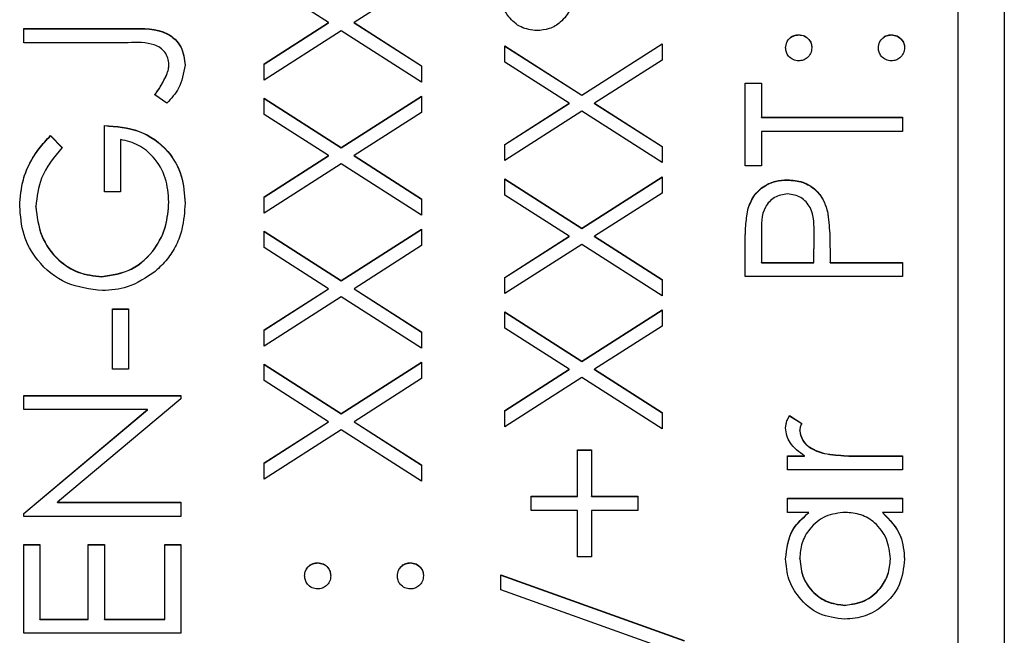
# Model space of a CAD drawing. Header units: millimetres. Extents: x 1841 to 4925, y 385 to 2485.
# Tile 11 of 28: x 2965 to 2975, y 1392 to 1399. Entities that reach past the tile are written whole.
import ezdxf

# ---------------------------------------------------------------- set-up
doc = ezdxf.new("R2010")
doc.units = ezdxf.units.MM

msp = doc.modelspace()

# ---------------------------------------------------------------- linework, layer by layer
at = {"color": 7, "linetype": 'Continuous', "lineweight": 25}
for p, q in [((2975.319, 1443.77), (2975.319, 1382.77)), ((2974.819, 1385.161), (2974.819, 1441.138)), ((2968.015, 1398.823), (2967.319, 1399.268)), ((2969.019, 1399.29), (2968.29, 1398.823)), ((2967.319, 1398.378), (2968.015, 1398.823)), ((2967.319, 1398.375), (2968.015, 1398.82)), ((2968.015, 1398.82), (2968.015, 1398.823)), ((2968.29, 1398.823), (2969.019, 1398.356)), ((2968.29, 1398.82), (2968.29, 1398.823)), ((2968.29, 1398.82), (2969.019, 1398.354)), ((2964.719, 1398.758), (2965.867, 1398.758)), ((2964.719, 1398.605), (2964.719, 1398.758)), ((2964.719, 1398.755), (2965.867, 1398.755)), ((2965.867, 1398.755), (2965.867, 1398.758)), ((2968.152, 1398.735), (2967.319, 1398.202)), ((2969.019, 1398.18), (2968.152, 1398.735)), ((2973.097, 1398.69), (2973.097, 1398.692)), ((2974.099, 1398.69), (2974.099, 1398.692)), ((2965.85, 1398.605), (2964.719, 1398.605)), ((2969.919, 1398.573), (2970.752, 1398.04)), ((2969.919, 1398.397), (2969.919, 1398.573)), ((2969.919, 1398.57), (2970.752, 1398.037)), ((2970.752, 1398.04), (2971.619, 1398.594)), ((2970.752, 1398.037), (2971.619, 1398.592)), ((2971.619, 1398.594), (2971.619, 1398.418)), ((2966.288, 1398.367), (2966.288, 1398.37)), ((2967.319, 1398.202), (2967.319, 1398.378)), ((2969.019, 1398.356), (2969.019, 1398.18)), ((2970.615, 1397.952), (2969.919, 1398.397)), ((2971.619, 1398.418), (2970.89, 1397.952)), ((2966.264, 1398.256), (2966.264, 1398.259)), ((2972.519, 1398.17), (2972.694, 1398.17)), ((2972.519, 1397.276), (2972.519, 1398.17)), ((2972.519, 1398.167), (2972.694, 1398.167)), ((2972.694, 1398.17), (2972.694, 1397.799)), ((2966.267, 1397.952), (2966.136, 1398.042)), ((2970.752, 1398.037), (2970.752, 1398.04)), ((2967.319, 1398.006), (2968.152, 1397.473)), ((2967.319, 1397.83), (2967.319, 1398.006)), ((2967.319, 1398.003), (2968.152, 1397.471)), ((2968.152, 1397.473), (2969.019, 1398.028)), ((2968.152, 1397.471), (2969.019, 1398.025)), ((2969.019, 1398.028), (2969.019, 1397.852)), ((2969.919, 1397.507), (2970.615, 1397.952)), ((2969.919, 1397.504), (2970.615, 1397.949)), ((2970.615, 1397.949), (2970.615, 1397.952)), ((2970.89, 1397.952), (2971.619, 1397.485)), ((2970.89, 1397.949), (2970.89, 1397.952)), ((2970.89, 1397.949), (2971.619, 1397.482)), ((2968.015, 1397.385), (2967.319, 1397.83)), ((2969.019, 1397.852), (2968.29, 1397.385)), ((2970.752, 1397.864), (2969.919, 1397.331)), ((2971.619, 1397.309), (2970.752, 1397.864)), ((2972.694, 1397.799), (2974.219, 1397.799)), ((2972.694, 1397.796), (2972.694, 1397.799)), ((2972.694, 1397.796), (2974.219, 1397.796)), ((2974.219, 1397.799), (2974.219, 1397.647)), ((2965.591, 1396.993), (2965.591, 1397.712)), ((2974.219, 1397.647), (2972.694, 1397.647)), ((2972.694, 1397.647), (2972.694, 1397.276)), ((2965.009, 1397.603), (2965.133, 1397.472)), ((2965.009, 1397.6), (2965.009, 1397.603)), ((2965.009, 1397.6), (2965.133, 1397.47)), ((2965.765, 1397.56), (2965.765, 1396.993)), ((2969.919, 1397.331), (2969.919, 1397.507)), ((2968.152, 1397.471), (2968.152, 1397.473)), ((2971.619, 1397.485), (2971.619, 1397.309)), ((2967.319, 1396.94), (2968.015, 1397.385)), ((2967.319, 1396.937), (2968.015, 1397.382)), ((2968.152, 1397.297), (2967.319, 1396.764)), ((2968.015, 1397.382), (2968.015, 1397.385)), ((2969.019, 1396.743), (2968.152, 1397.297)), ((2968.29, 1397.385), (2969.019, 1396.919)), ((2968.29, 1397.382), (2968.29, 1397.385)), ((2968.29, 1397.382), (2969.019, 1396.916)), ((2972.694, 1397.276), (2972.519, 1397.276)), ((2969.919, 1397.135), (2970.752, 1396.602)), ((2969.919, 1396.959), (2969.919, 1397.135)), ((2969.919, 1397.132), (2970.752, 1396.599)), ((2970.752, 1396.602), (2971.619, 1397.156)), ((2970.752, 1396.599), (2971.619, 1397.154)), ((2971.619, 1397.156), (2971.619, 1396.981)), ((2972.975, 1397.121), (2972.975, 1397.124)), ((2965.765, 1396.993), (2965.591, 1396.993)), ((2971.619, 1396.981), (2970.89, 1396.514)), ((2966.288, 1396.881), (2966.288, 1396.883)), ((2967.319, 1396.764), (2967.319, 1396.94)), ((2969.019, 1396.919), (2969.019, 1396.743)), ((2970.615, 1396.514), (2969.919, 1396.959)), ((2964.85, 1396.832), (2964.85, 1396.834)), ((2972.545, 1396.796), (2972.545, 1396.798)), ((2973.407, 1396.782), (2973.407, 1396.785)), ((2967.319, 1396.568), (2968.152, 1396.036)), ((2967.319, 1396.392), (2967.319, 1396.568)), ((2967.319, 1396.565), (2968.152, 1396.033)), ((2968.152, 1396.036), (2969.019, 1396.59)), ((2968.152, 1396.033), (2969.019, 1396.587)), ((2969.019, 1396.59), (2969.019, 1396.414)), ((2970.752, 1396.599), (2970.752, 1396.602)), ((2969.919, 1396.069), (2970.615, 1396.514)), ((2969.919, 1396.066), (2970.615, 1396.511)), ((2970.615, 1396.511), (2970.615, 1396.514)), ((2970.89, 1396.514), (2971.619, 1396.047)), ((2970.89, 1396.511), (2970.89, 1396.514)), ((2970.89, 1396.511), (2971.619, 1396.044)), ((2972.694, 1396.541), (2972.694, 1396.231)), ((2973.26, 1396.231), (2973.264, 1396.528)), ((2973.26, 1396.228), (2973.264, 1396.525)), ((2973.264, 1396.531), (2973.264, 1396.535)), ((2973.264, 1396.525), (2973.264, 1396.528)), ((2968.015, 1395.947), (2967.319, 1396.392)), ((2969.019, 1396.414), (2968.29, 1395.947)), ((2970.752, 1396.426), (2969.919, 1395.893)), ((2971.619, 1395.871), (2970.752, 1396.426)), ((2972.519, 1396.078), (2972.519, 1396.411)), ((2973.435, 1396.352), (2973.435, 1396.231)), ((2972.694, 1396.228), (2972.694, 1396.231)), ((2972.694, 1396.231), (2973.26, 1396.231)), ((2972.694, 1396.228), (2973.26, 1396.228)), ((2973.26, 1396.228), (2973.26, 1396.231)), ((2973.435, 1396.231), (2974.219, 1396.231)), ((2973.435, 1396.228), (2973.435, 1396.231)), ((2973.435, 1396.228), (2974.219, 1396.228)), ((2974.219, 1396.231), (2974.219, 1396.078)), ((2965.562, 1396.075), (2965.562, 1396.078)), ((2968.152, 1396.033), (2968.152, 1396.036)), ((2969.919, 1395.893), (2969.919, 1396.069)), ((2971.619, 1396.047), (2971.619, 1395.871)), ((2974.219, 1396.078), (2972.519, 1396.078)), ((2967.319, 1395.502), (2968.015, 1395.947)), ((2967.319, 1395.5), (2968.015, 1395.945)), ((2968.015, 1395.945), (2968.015, 1395.947)), ((2968.29, 1395.947), (2969.019, 1395.481)), ((2968.29, 1395.945), (2968.29, 1395.947)), ((2968.29, 1395.945), (2969.019, 1395.478)), ((2968.152, 1395.86), (2967.319, 1395.326)), ((2969.019, 1395.305), (2968.152, 1395.86)), ((2965.678, 1395.73), (2965.853, 1395.73)), ((2965.678, 1395.076), (2965.678, 1395.73)), ((2965.678, 1395.727), (2965.853, 1395.727)), ((2965.853, 1395.73), (2965.853, 1395.076)), ((2969.919, 1395.697), (2970.752, 1395.164)), ((2969.919, 1395.521), (2969.919, 1395.697)), ((2969.919, 1395.694), (2970.752, 1395.161)), ((2970.752, 1395.164), (2971.619, 1395.719)), ((2970.752, 1395.161), (2971.619, 1395.716)), ((2971.619, 1395.719), (2971.619, 1395.543)), ((2967.319, 1395.326), (2967.319, 1395.502)), ((2970.615, 1395.076), (2969.919, 1395.521)), ((2971.619, 1395.543), (2970.89, 1395.076)), ((2969.019, 1395.481), (2969.019, 1395.305)), ((2970.752, 1395.161), (2970.752, 1395.164)), ((2965.853, 1395.076), (2965.678, 1395.076)), ((2967.319, 1395.13), (2968.152, 1394.598)), ((2967.319, 1394.954), (2967.319, 1395.13)), ((2967.319, 1395.128), (2968.152, 1394.595)), ((2968.152, 1394.598), (2969.019, 1395.152)), ((2968.152, 1394.595), (2969.019, 1395.149)), ((2969.019, 1395.152), (2969.019, 1394.976)), ((2969.919, 1394.631), (2970.615, 1395.076)), ((2969.919, 1394.628), (2970.615, 1395.073)), ((2970.615, 1395.073), (2970.615, 1395.076)), ((2970.89, 1395.076), (2971.619, 1394.609)), ((2970.89, 1395.073), (2970.89, 1395.076)), ((2970.89, 1395.073), (2971.619, 1394.606)), ((2968.015, 1394.509), (2967.319, 1394.954)), ((2969.019, 1394.976), (2968.29, 1394.509)), ((2970.752, 1394.988), (2969.919, 1394.455)), ((2971.619, 1394.433), (2970.752, 1394.988)), ((2964.719, 1394.793), (2966.419, 1394.793)), ((2964.719, 1394.64), (2964.719, 1394.793)), ((2964.719, 1394.79), (2966.419, 1394.79)), ((2966.419, 1394.758), (2965.084, 1393.638)), ((2966.419, 1394.793), (2966.419, 1394.758)), ((2966.057, 1394.64), (2964.719, 1394.64)), ((2964.719, 1393.518), (2966.057, 1394.64)), ((2964.719, 1393.515), (2966.057, 1394.637)), ((2966.057, 1394.637), (2966.057, 1394.64)), ((2969.919, 1394.455), (2969.919, 1394.631)), ((2968.152, 1394.595), (2968.152, 1394.598)), ((2971.619, 1394.609), (2971.619, 1394.433)), ((2972.998, 1394.575), (2973.13, 1394.491)), ((2972.998, 1394.572), (2972.998, 1394.575)), ((2972.998, 1394.572), (2973.13, 1394.488)), ((2967.319, 1394.065), (2968.015, 1394.509)), ((2967.319, 1394.062), (2968.015, 1394.507)), ((2968.152, 1394.422), (2967.319, 1393.889)), ((2968.015, 1394.507), (2968.015, 1394.509)), ((2969.019, 1393.867), (2968.152, 1394.422)), ((2968.29, 1394.509), (2969.019, 1394.043)), ((2968.29, 1394.507), (2968.29, 1394.509)), ((2968.29, 1394.507), (2969.019, 1394.04)), ((2973.108, 1394.41), (2973.108, 1394.413)), ((2970.704, 1394.204), (2970.856, 1394.204)), ((2970.704, 1393.703), (2970.704, 1394.204)), ((2970.856, 1394.204), (2970.856, 1393.703)), ((2970.704, 1394.202), (2970.856, 1394.202)), ((2972.977, 1394.139), (2973.16, 1394.139)), ((2972.977, 1393.987), (2972.977, 1394.139)), ((2972.977, 1394.136), (2973.16, 1394.136)), ((2973.16, 1394.136), (2973.16, 1394.139)), ((2973.375, 1394.164), (2973.375, 1394.166)), ((2973.802, 1394.139), (2974.219, 1394.139)), ((2973.802, 1394.136), (2973.802, 1394.139)), ((2973.802, 1394.136), (2974.219, 1394.136)), ((2974.219, 1394.139), (2974.219, 1393.987)), ((2967.319, 1393.889), (2967.319, 1394.065)), ((2969.019, 1394.043), (2969.019, 1393.867)), ((2974.219, 1393.987), (2972.977, 1393.987)), ((2970.203, 1393.703), (2970.704, 1393.703)), ((2970.203, 1393.551), (2970.203, 1393.703)), ((2970.203, 1393.701), (2970.704, 1393.701)), ((2970.704, 1393.701), (2970.704, 1393.703)), ((2970.856, 1393.703), (2971.358, 1393.703)), ((2970.856, 1393.701), (2970.856, 1393.703)), ((2970.856, 1393.701), (2971.358, 1393.701)), ((2971.358, 1393.703), (2971.358, 1393.551)), ((2972.977, 1393.682), (2974.219, 1393.682)), ((2972.977, 1393.529), (2972.977, 1393.682)), ((2972.977, 1393.679), (2974.219, 1393.679)), ((2974.219, 1393.682), (2974.219, 1393.529)), ((2965.084, 1393.638), (2966.419, 1393.638)), ((2965.084, 1393.635), (2965.084, 1393.638)), ((2965.084, 1393.635), (2966.419, 1393.635)), ((2966.419, 1393.638), (2966.419, 1393.486)), ((2964.719, 1393.486), (2964.719, 1393.518)), ((2966.419, 1393.486), (2964.719, 1393.486)), ((2970.704, 1393.551), (2970.203, 1393.551)), ((2970.704, 1393.05), (2970.704, 1393.551)), ((2970.856, 1393.551), (2970.856, 1393.05)), ((2971.358, 1393.551), (2970.856, 1393.551)), ((2973.207, 1393.529), (2972.977, 1393.529)), ((2973.207, 1393.526), (2973.207, 1393.529)), ((2974.219, 1393.529), (2974.004, 1393.529)), ((2974.004, 1393.526), (2974.004, 1393.529)), ((2964.719, 1393.181), (2964.894, 1393.181)), ((2964.719, 1392.222), (2964.719, 1393.181)), ((2964.719, 1393.178), (2964.894, 1393.178)), ((2964.894, 1393.181), (2964.894, 1392.374)), ((2965.417, 1393.181), (2965.591, 1393.181)), ((2965.417, 1392.374), (2965.417, 1393.181)), ((2965.417, 1393.178), (2965.591, 1393.178)), ((2965.591, 1393.181), (2965.591, 1392.374)), ((2966.245, 1393.181), (2966.419, 1393.181)), ((2966.245, 1392.374), (2966.245, 1393.181)), ((2966.245, 1393.178), (2966.419, 1393.178)), ((2966.419, 1393.181), (2966.419, 1392.222)), ((2970.856, 1393.05), (2970.704, 1393.05)), ((2967.897, 1392.982), (2967.897, 1392.984)), ((2968.899, 1392.982), (2968.899, 1392.984)), ((2973.108, 1393.026), (2973.108, 1393.029)), ((2974.088, 1393.025), (2974.088, 1393.027)), ((2969.876, 1392.854), (2971.859, 1392.143)), ((2969.876, 1392.693), (2969.876, 1392.854)), ((2969.876, 1392.851), (2971.859, 1392.14)), ((2971.859, 1391.982), (2969.876, 1392.693)), ((2973.596, 1392.524), (2973.596, 1392.527)), ((2964.894, 1392.374), (2965.417, 1392.374)), ((2964.894, 1392.372), (2964.894, 1392.374)), ((2964.894, 1392.372), (2965.417, 1392.372)), ((2965.417, 1392.372), (2965.417, 1392.374)), ((2965.591, 1392.374), (2966.245, 1392.374)), ((2965.591, 1392.372), (2965.591, 1392.374)), ((2965.591, 1392.372), (2966.245, 1392.372)), ((2966.245, 1392.372), (2966.245, 1392.374)), ((2966.419, 1392.222), (2964.719, 1392.222))]:
    msp.add_line(p, q, dxfattribs=at)
for points, knots in [([(2970.265, 1398.736), (2970.206, 1398.744), (2970.089, 1398.759), (2969.964, 1398.872), (2969.887, 1399.004), (2969.88, 1399.095), (2969.876, 1399.141)], [0, 0, 0, 0, 0.279239, 0.559101, 0.779515, 1, 1, 1, 1]), ([(2970.66, 1399.138), (2970.654, 1399.079), (2970.641, 1398.961), (2970.535, 1398.829), (2970.404, 1398.748), (2970.311, 1398.74), (2970.265, 1398.736)], [0, 0, 0, 0, 0.279728, 0.559381, 0.779608, 1, 1, 1, 1]), ([(2965.867, 1398.758), (2966.01, 1398.762), (2966.189, 1398.766), (2966.358, 1398.646), (2966.444, 1398.535), (2966.455, 1398.431), (2966.463, 1398.362)], [0, 0, 0, 0, 0.4995429, 0.6250777, 0.7506542, 1, 1, 1, 1]), ([(2965.867, 1398.755), (2966.01, 1398.759), (2966.189, 1398.763), (2966.358, 1398.643), (2966.444, 1398.532), (2966.455, 1398.428), (2966.463, 1398.359)], [0, 0, 0, 0, 0.4995429, 0.6250777, 0.7506542, 1, 1, 1, 1]), ([(2972.955, 1398.551), (2972.958, 1398.572), (2972.962, 1398.614), (2973.001, 1398.659), (2973.047, 1398.689), (2973.08, 1398.691), (2973.097, 1398.692)], [0, 0, 0, 0, 0.279602, 0.559212, 0.779475, 1, 1, 1, 1]), ([(2972.955, 1398.548), (2972.958, 1398.569), (2972.962, 1398.611), (2973.001, 1398.657), (2973.047, 1398.686), (2973.08, 1398.688), (2973.097, 1398.69)], [0, 0, 0, 0, 0.279602, 0.559212, 0.779475, 1, 1, 1, 1]), ([(2973.097, 1398.692), (2973.118, 1398.69), (2973.16, 1398.685), (2973.206, 1398.646), (2973.234, 1398.6), (2973.237, 1398.567), (2973.238, 1398.551)], [0, 0, 0, 0, 0.279517, 0.559326, 0.779544, 1, 1, 1, 1]), ([(2973.097, 1398.69), (2973.118, 1398.687), (2973.16, 1398.683), (2973.206, 1398.644), (2973.234, 1398.597), (2973.237, 1398.564), (2973.238, 1398.548)], [0, 0, 0, 0, 0.279517, 0.559326, 0.779544, 1, 1, 1, 1]), ([(2973.958, 1398.551), (2973.96, 1398.572), (2973.965, 1398.614), (2974.004, 1398.659), (2974.05, 1398.689), (2974.083, 1398.691), (2974.099, 1398.692)], [0, 0, 0, 0, 0.279602, 0.559212, 0.779475, 1, 1, 1, 1]), ([(2973.958, 1398.548), (2973.96, 1398.569), (2973.965, 1398.611), (2974.004, 1398.657), (2974.05, 1398.686), (2974.083, 1398.688), (2974.099, 1398.69)], [0, 0, 0, 0, 0.279602, 0.559212, 0.779475, 1, 1, 1, 1]), ([(2974.099, 1398.692), (2974.12, 1398.69), (2974.162, 1398.685), (2974.208, 1398.646), (2974.237, 1398.6), (2974.24, 1398.567), (2974.241, 1398.551)], [0, 0, 0, 0, 0.279469, 0.559358, 0.779674, 1, 1, 1, 1]), ([(2974.099, 1398.69), (2974.12, 1398.687), (2974.162, 1398.682), (2974.208, 1398.643), (2974.237, 1398.597), (2974.24, 1398.564), (2974.241, 1398.548)], [0, 0, 0, 0, 0.279469, 0.559358, 0.779674, 1, 1, 1, 1]), ([(2966.288, 1398.37), (2966.286, 1398.394), (2966.282, 1398.441), (2966.247, 1398.504), (2966.196, 1398.554), (2966.066, 1398.613), (2965.946, 1398.609), (2965.85, 1398.605)], [0, 0, 0, 0, 0.124972, 0.249915, 0.374872, 0.499882, 1, 1, 1, 1]), ([(2973.097, 1398.409), (2973.076, 1398.412), (2973.034, 1398.417), (2972.988, 1398.455), (2972.96, 1398.502), (2972.957, 1398.534), (2972.955, 1398.551)], [0, 0, 0, 0, 0.279585, 0.559454, 0.779697, 1, 1, 1, 1]), ([(2973.238, 1398.551), (2973.236, 1398.53), (2973.231, 1398.488), (2973.192, 1398.442), (2973.146, 1398.414), (2973.113, 1398.411), (2973.097, 1398.409)], [0, 0, 0, 0, 0.279647, 0.559299, 0.779615, 1, 1, 1, 1]), ([(2974.099, 1398.409), (2974.078, 1398.412), (2974.037, 1398.417), (2973.99, 1398.455), (2973.962, 1398.502), (2973.959, 1398.534), (2973.958, 1398.551)], [0, 0, 0, 0, 0.279576, 0.559284, 0.779552, 1, 1, 1, 1]), ([(2974.241, 1398.551), (2974.238, 1398.53), (2974.233, 1398.488), (2974.195, 1398.442), (2974.149, 1398.414), (2974.116, 1398.411), (2974.099, 1398.409)], [0, 0, 0, 0, 0.2795812, 0.5591432, 0.7795754, 1, 1, 1, 1]), ([(2966.264, 1398.259), (2966.272, 1398.279), (2966.285, 1398.315), (2966.288, 1398.353), (2966.288, 1398.37)], [0, 0, 0, 0, 0.5599001, 1, 1, 1, 1]), ([(2966.264, 1398.256), (2966.272, 1398.276), (2966.285, 1398.312), (2966.288, 1398.35), (2966.288, 1398.367)], [0, 0, 0, 0, 0.5599001, 1, 1, 1, 1]), ([(2966.463, 1398.362), (2966.447, 1398.275), (2966.42, 1398.119), (2966.314, 1398.003), (2966.267, 1397.952)], [0, 0, 0, 0, 0.557533, 1, 1, 1, 1]), ([(2966.136, 1398.042), (2966.163, 1398.081), (2966.21, 1398.15), (2966.247, 1398.226), (2966.264, 1398.259)], [0, 0, 0, 0, 0.560094, 1, 1, 1, 1]), ([(2966.136, 1398.039), (2966.163, 1398.078), (2966.21, 1398.147), (2966.247, 1398.223), (2966.264, 1398.256)], [0, 0, 0, 0, 0.560094, 1, 1, 1, 1]), ([(2965.591, 1397.712), (2965.719, 1397.702), (2965.976, 1397.681), (2966.279, 1397.466), (2966.442, 1397.172), (2966.456, 1396.971), (2966.463, 1396.87)], [0, 0, 0, 0, 0.2803512, 0.5593674, 0.7793709, 1, 1, 1, 1]), ([(2965.591, 1397.709), (2965.719, 1397.699), (2965.976, 1397.678), (2966.279, 1397.463), (2966.442, 1397.169), (2966.456, 1396.968), (2966.463, 1396.867)], [0, 0, 0, 0, 0.2803512, 0.5593674, 0.7793709, 1, 1, 1, 1]), ([(2964.676, 1396.84), (2964.683, 1396.937), (2964.695, 1397.097), (2964.78, 1397.305), (2964.881, 1397.465), (2964.967, 1397.557), (2965.009, 1397.603)], [0, 0, 0, 0, 0.3395267, 0.5595856, 0.7797309, 1, 1, 1, 1]), ([(2964.676, 1396.837), (2964.683, 1396.934), (2964.695, 1397.094), (2964.78, 1397.302), (2964.881, 1397.462), (2964.967, 1397.554), (2965.009, 1397.6)], [0, 0, 0, 0, 0.3395267, 0.5595856, 0.7797309, 1, 1, 1, 1]), ([(2966.288, 1396.883), (2966.282, 1396.971), (2966.268, 1397.146), (2966.142, 1397.362), (2965.967, 1397.511), (2965.833, 1397.543), (2965.765, 1397.56)], [0, 0, 0, 0, 0.280254, 0.559912, 0.779941, 1, 1, 1, 1]), ([(2965.133, 1397.472), (2965.047, 1397.367), (2964.892, 1397.18), (2964.863, 1396.94), (2964.85, 1396.834)], [0, 0, 0, 0, 0.5598397, 1, 1, 1, 1]), ([(2972.545, 1396.798), (2972.563, 1396.85), (2972.601, 1396.953), (2972.716, 1397.06), (2972.846, 1397.116), (2972.932, 1397.121), (2972.975, 1397.124)], [0, 0, 0, 0, 0.279705, 0.559381, 0.779509, 1, 1, 1, 1]), ([(2972.545, 1396.796), (2972.563, 1396.847), (2972.601, 1396.95), (2972.716, 1397.057), (2972.846, 1397.113), (2972.932, 1397.118), (2972.975, 1397.121)], [0, 0, 0, 0, 0.279705, 0.559381, 0.779509, 1, 1, 1, 1]), ([(2972.975, 1397.124), (2973.031, 1397.12), (2973.143, 1397.112), (2973.28, 1397.027), (2973.368, 1396.911), (2973.394, 1396.827), (2973.407, 1396.785)], [0, 0, 0, 0, 0.280099, 0.559324, 0.779458, 1, 1, 1, 1]), ([(2972.975, 1397.121), (2973.031, 1397.117), (2973.143, 1397.109), (2973.28, 1397.024), (2973.368, 1396.908), (2973.394, 1396.824), (2973.407, 1396.782)], [0, 0, 0, 0, 0.280099, 0.559324, 0.779458, 1, 1, 1, 1]), ([(2972.976, 1396.971), (2972.927, 1396.964), (2972.854, 1396.952), (2972.777, 1396.889), (2972.691, 1396.769), (2972.692, 1396.643), (2972.694, 1396.541)], [0, 0, 0, 0, 0.248969, 0.374729, 0.500383, 1, 1, 1, 1]), ([(2973.264, 1396.528), (2973.264, 1396.632), (2973.265, 1396.761), (2973.18, 1396.887), (2973.102, 1396.952), (2973.026, 1396.964), (2972.976, 1396.971)], [0, 0, 0, 0, 0.499721, 0.62535, 0.751083, 1, 1, 1, 1]), ([(2965.562, 1396.078), (2965.674, 1396.095), (2965.899, 1396.13), (2966.137, 1396.356), (2966.267, 1396.618), (2966.281, 1396.795), (2966.288, 1396.883)], [0, 0, 0, 0, 0.279061, 0.558584, 0.779236, 1, 1, 1, 1]), ([(2965.562, 1396.075), (2965.674, 1396.093), (2965.899, 1396.127), (2966.137, 1396.353), (2966.267, 1396.615), (2966.281, 1396.792), (2966.288, 1396.881)], [0, 0, 0, 0, 0.279061, 0.558584, 0.779236, 1, 1, 1, 1]), ([(2966.463, 1396.87), (2966.457, 1396.776), (2966.448, 1396.62), (2966.372, 1396.416), (2966.275, 1396.259), (2966.186, 1396.176), (2966.141, 1396.134)], [0, 0, 0, 0, 0.339789, 0.559872, 0.779908, 1, 1, 1, 1]), ([(2965.569, 1395.926), (2965.435, 1395.942), (2965.169, 1395.976), (2964.87, 1396.22), (2964.701, 1396.525), (2964.684, 1396.735), (2964.676, 1396.84)], [0, 0, 0, 0, 0.27959, 0.559072, 0.779411, 1, 1, 1, 1]), ([(2964.85, 1396.834), (2964.863, 1396.727), (2964.889, 1396.512), (2965.071, 1396.261), (2965.308, 1396.107), (2965.477, 1396.088), (2965.562, 1396.078)], [0, 0, 0, 0, 0.2798474, 0.5595549, 0.7798473, 1, 1, 1, 1]), ([(2964.85, 1396.832), (2964.863, 1396.724), (2964.889, 1396.509), (2965.071, 1396.258), (2965.308, 1396.104), (2965.477, 1396.085), (2965.562, 1396.075)], [0, 0, 0, 0, 0.279847, 0.559555, 0.779847, 1, 1, 1, 1]), ([(2972.519, 1396.411), (2972.519, 1396.484), (2972.519, 1396.614), (2972.537, 1396.742), (2972.545, 1396.798)], [0, 0, 0, 0, 0.5603137, 1, 1, 1, 1]), ([(2972.519, 1396.408), (2972.519, 1396.481), (2972.519, 1396.611), (2972.537, 1396.739), (2972.545, 1396.796)], [0, 0, 0, 0, 0.5603137, 1, 1, 1, 1]), ([(2973.407, 1396.785), (2973.417, 1396.704), (2973.435, 1396.561), (2973.435, 1396.416), (2973.435, 1396.352)], [0, 0, 0, 0, 0.5596942, 1, 1, 1, 1]), ([(2973.407, 1396.782), (2973.417, 1396.701), (2973.435, 1396.558), (2973.435, 1396.413), (2973.435, 1396.349)], [0, 0, 0, 0, 0.5596942, 1, 1, 1, 1]), ([(2966.141, 1396.134), (2966.044, 1396.067), (2965.87, 1395.947), (2965.661, 1395.932), (2965.569, 1395.926)], [0, 0, 0, 0, 0.559317, 1, 1, 1, 1]), ([(2972.955, 1394.442), (2972.958, 1394.468), (2972.964, 1394.516), (2972.987, 1394.557), (2972.998, 1394.575)], [0, 0, 0, 0, 0.559243, 1, 1, 1, 1]), ([(2972.955, 1394.439), (2972.958, 1394.466), (2972.964, 1394.513), (2972.987, 1394.554), (2972.998, 1394.572)], [0, 0, 0, 0, 0.559243, 1, 1, 1, 1]), ([(2973.16, 1394.139), (2973.101, 1394.182), (2973.02, 1394.241), (2972.963, 1394.358), (2972.958, 1394.414), (2972.955, 1394.442)], [0, 0, 0, 0, 0.5587877, 0.7794811, 1, 1, 1, 1]), ([(2973.13, 1394.491), (2973.123, 1394.477), (2973.112, 1394.452), (2973.109, 1394.425), (2973.108, 1394.413)], [0, 0, 0, 0, 0.560396, 1, 1, 1, 1]), ([(2973.108, 1394.413), (2973.116, 1394.377), (2973.131, 1394.305), (2973.231, 1394.213), (2973.321, 1394.184), (2973.375, 1394.166)], [0, 0, 0, 0, 0.278336, 0.558768, 1, 1, 1, 1]), ([(2973.108, 1394.41), (2973.116, 1394.374), (2973.131, 1394.302), (2973.231, 1394.21), (2973.321, 1394.181), (2973.375, 1394.164)], [0, 0, 0, 0, 0.278336, 0.558768, 1, 1, 1, 1]), ([(2973.375, 1394.166), (2973.455, 1394.156), (2973.596, 1394.138), (2973.739, 1394.139), (2973.802, 1394.139)], [0, 0, 0, 0, 0.559636, 1, 1, 1, 1]), ([(2973.375, 1394.164), (2973.455, 1394.153), (2973.596, 1394.136), (2973.739, 1394.136), (2973.802, 1394.136)], [0, 0, 0, 0, 0.559636, 1, 1, 1, 1]), ([(2972.955, 1393.027), (2972.968, 1393.139), (2972.991, 1393.339), (2973.141, 1393.471), (2973.207, 1393.529)], [0, 0, 0, 0, 0.559062, 1, 1, 1, 1]), ([(2972.955, 1393.024), (2972.968, 1393.136), (2972.991, 1393.336), (2973.141, 1393.468), (2973.207, 1393.526)], [0, 0, 0, 0, 0.559062, 1, 1, 1, 1]), ([(2973.601, 1393.529), (2973.527, 1393.521), (2973.38, 1393.505), (2973.218, 1393.367), (2973.121, 1393.202), (2973.112, 1393.087), (2973.108, 1393.029)], [0, 0, 0, 0, 0.27966, 0.55921, 0.779487, 1, 1, 1, 1]), ([(2974.088, 1393.027), (2974.08, 1393.1), (2974.062, 1393.246), (2973.937, 1393.415), (2973.773, 1393.514), (2973.658, 1393.524), (2973.601, 1393.529)], [0, 0, 0, 0, 0.279822, 0.559387, 0.779603, 1, 1, 1, 1]), ([(2974.004, 1393.529), (2974.081, 1393.449), (2974.218, 1393.305), (2974.234, 1393.108), (2974.241, 1393.022)], [0, 0, 0, 0, 0.558763, 1, 1, 1, 1]), ([(2974.004, 1393.526), (2974.081, 1393.446), (2974.218, 1393.302), (2974.234, 1393.106), (2974.241, 1393.019)], [0, 0, 0, 0, 0.558763, 1, 1, 1, 1]), ([(2967.755, 1392.843), (2967.758, 1392.864), (2967.762, 1392.906), (2967.801, 1392.952), (2967.847, 1392.981), (2967.88, 1392.983), (2967.897, 1392.984)], [0, 0, 0, 0, 0.279602, 0.559212, 0.779475, 1, 1, 1, 1]), ([(2967.755, 1392.84), (2967.758, 1392.861), (2967.762, 1392.903), (2967.801, 1392.949), (2967.847, 1392.978), (2967.88, 1392.98), (2967.897, 1392.982)], [0, 0, 0, 0, 0.279602, 0.559212, 0.779475, 1, 1, 1, 1]), ([(2967.897, 1392.984), (2967.918, 1392.982), (2967.96, 1392.977), (2968.006, 1392.939), (2968.034, 1392.892), (2968.037, 1392.859), (2968.038, 1392.843)], [0, 0, 0, 0, 0.279517, 0.559326, 0.779544, 1, 1, 1, 1]), ([(2967.897, 1392.982), (2967.918, 1392.979), (2967.96, 1392.975), (2968.006, 1392.936), (2968.034, 1392.889), (2968.037, 1392.856), (2968.038, 1392.84)], [0, 0, 0, 0, 0.279517, 0.559326, 0.779544, 1, 1, 1, 1]), ([(2968.758, 1392.843), (2968.76, 1392.864), (2968.765, 1392.906), (2968.804, 1392.952), (2968.85, 1392.981), (2968.883, 1392.983), (2968.899, 1392.984)], [0, 0, 0, 0, 0.279602, 0.559212, 0.779475, 1, 1, 1, 1]), ([(2968.758, 1392.84), (2968.76, 1392.861), (2968.765, 1392.903), (2968.804, 1392.949), (2968.85, 1392.978), (2968.883, 1392.98), (2968.899, 1392.982)], [0, 0, 0, 0, 0.2796016, 0.559212, 0.7794752, 1, 1, 1, 1]), ([(2968.899, 1392.984), (2968.92, 1392.982), (2968.962, 1392.977), (2969.008, 1392.938), (2969.037, 1392.892), (2969.04, 1392.859), (2969.041, 1392.843)], [0, 0, 0, 0, 0.2794691, 0.5593578, 0.7796739, 1, 1, 1, 1]), ([(2968.899, 1392.982), (2968.92, 1392.979), (2968.962, 1392.974), (2969.008, 1392.936), (2969.037, 1392.889), (2969.04, 1392.856), (2969.041, 1392.84)], [0, 0, 0, 0, 0.2794691, 0.5593578, 0.7796739, 1, 1, 1, 1]), ([(2973.595, 1392.374), (2973.499, 1392.386), (2973.309, 1392.41), (2973.102, 1392.59), (2972.974, 1392.802), (2972.962, 1392.952), (2972.955, 1393.027)], [0, 0, 0, 0, 0.279413, 0.559191, 0.779548, 1, 1, 1, 1]), ([(2973.108, 1393.029), (2973.116, 1392.956), (2973.133, 1392.81), (2973.263, 1392.645), (2973.425, 1392.546), (2973.539, 1392.533), (2973.596, 1392.527)], [0, 0, 0, 0, 0.279767, 0.559291, 0.779719, 1, 1, 1, 1]), ([(2973.108, 1393.026), (2973.116, 1392.953), (2973.133, 1392.807), (2973.263, 1392.642), (2973.425, 1392.543), (2973.539, 1392.53), (2973.596, 1392.524)], [0, 0, 0, 0, 0.279767, 0.559291, 0.779719, 1, 1, 1, 1]), ([(2974.241, 1393.022), (2974.23, 1392.926), (2974.208, 1392.736), (2974.032, 1392.524), (2973.82, 1392.394), (2973.67, 1392.381), (2973.595, 1392.374)], [0, 0, 0, 0, 0.279573, 0.559333, 0.779589, 1, 1, 1, 1]), ([(2973.596, 1392.527), (2973.669, 1392.537), (2973.814, 1392.558), (2973.976, 1392.692), (2974.072, 1392.856), (2974.083, 1392.97), (2974.088, 1393.027)], [0, 0, 0, 0, 0.279429, 0.559146, 0.77957, 1, 1, 1, 1]), ([(2973.596, 1392.524), (2973.669, 1392.534), (2973.814, 1392.555), (2973.976, 1392.689), (2974.072, 1392.853), (2974.083, 1392.967), (2974.088, 1393.025)], [0, 0, 0, 0, 0.279429, 0.559146, 0.77957, 1, 1, 1, 1]), ([(2967.897, 1392.701), (2967.876, 1392.704), (2967.834, 1392.709), (2967.788, 1392.747), (2967.76, 1392.794), (2967.757, 1392.827), (2967.755, 1392.843)], [0, 0, 0, 0, 0.279585, 0.559454, 0.779697, 1, 1, 1, 1]), ([(2968.038, 1392.843), (2968.036, 1392.822), (2968.031, 1392.78), (2967.992, 1392.734), (2967.946, 1392.706), (2967.913, 1392.703), (2967.897, 1392.701)], [0, 0, 0, 0, 0.279647, 0.559299, 0.779615, 1, 1, 1, 1]), ([(2968.899, 1392.701), (2968.878, 1392.704), (2968.837, 1392.709), (2968.79, 1392.747), (2968.762, 1392.794), (2968.759, 1392.826), (2968.758, 1392.843)], [0, 0, 0, 0, 0.2795762, 0.5592837, 0.7795524, 1, 1, 1, 1]), ([(2969.041, 1392.843), (2969.038, 1392.822), (2969.033, 1392.78), (2968.995, 1392.734), (2968.949, 1392.706), (2968.916, 1392.703), (2968.899, 1392.701)], [0, 0, 0, 0, 0.279581, 0.559143, 0.779575, 1, 1, 1, 1])]:
    msp.add_open_spline(points, degree=3, knots=knots, dxfattribs=at)

doc.saveas('drawing.dxf')
